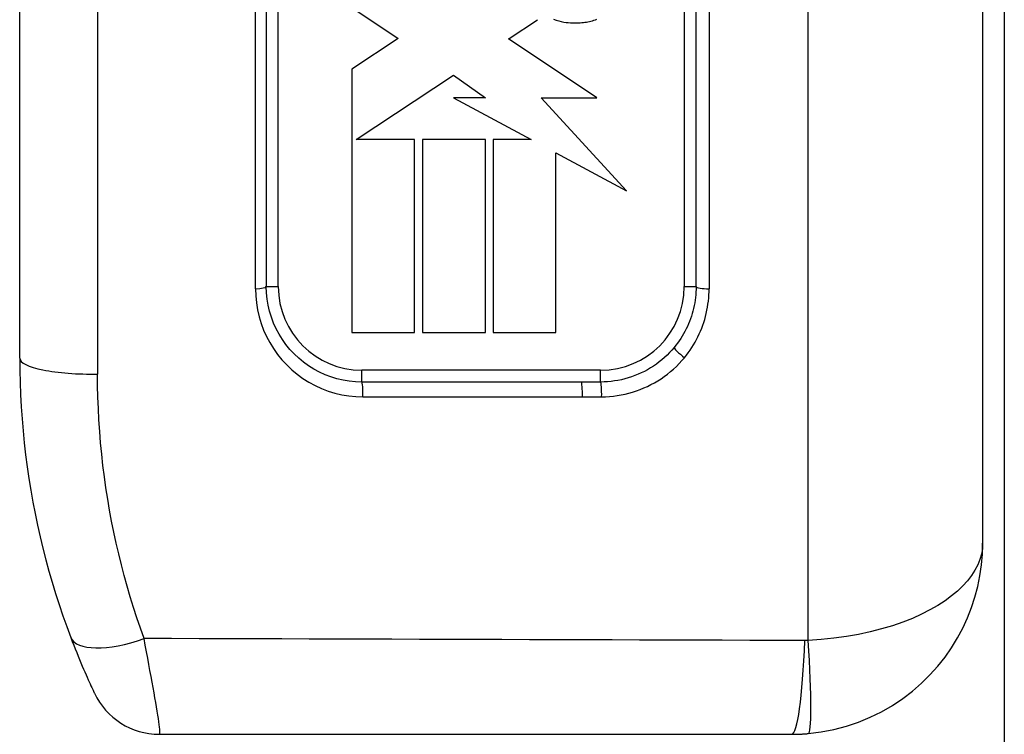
# Model space of a CAD drawing. Header units: inches. Extents: x 1.5 to 31.5, y 2.1 to 17.
# Tile 24 of 34: x 18.7 to 19.5, y 8.8 to 9.4. Entities that reach past the tile are written whole.
import ezdxf

# ---------------------------------------------------------------- set-up
doc = ezdxf.new("R2010")
doc.units = ezdxf.units.IN
doc.header["$MEASUREMENT"] = 0
doc.layers.add('Visible Edges(ANSI)', color=7, linetype='Continuous', lineweight=25)
doc.layers.add('Visible Tangent Edges(ANSI)', color=7, linetype='Continuous', lineweight=25)

msp = doc.modelspace()

# ---------------------------------------------------------------- linework, layer by layer
at = {"layer": 'Visible Edges(ANSI)'}
for p, q in [((19.47852, 13.27902), (19.47852, 5.57102)), ((19.46067, 9.89254), (19.46067, 8.9575)), ((18.66678, 9.11006), (18.66678, 9.73998)), ((18.87012, 9.68093), (18.87012, 9.16912)), ((19.22445, 9.16912), (19.22445, 9.68093)), ((18.94066, 9.39918), (18.97889, 9.37365)), ((19.07033, 9.37376), (19.09358, 9.38914)), ((18.97889, 9.37365), (18.94066, 9.34834)), ((19.06976, 9.37338), (19.07033, 9.37376)), ((19.14268, 9.3247), (19.06976, 9.37338)), ((18.94066, 9.34834), (18.94066, 9.13137)), ((18.94423, 9.2903), (19.02433, 9.34331)), ((19.02433, 9.34331), (19.05067, 9.3247)), ((19.05067, 9.3247), (19.02434, 9.3247)), ((19.02434, 9.3247), (19.08838, 9.2903)), ((19.16693, 9.2481), (19.09676, 9.32472)), ((19.09676, 9.32472), (19.14268, 9.3247)), ((18.9924, 9.2903), (18.94423, 9.2903)), ((18.94423, 9.2903), (18.94423, 9.2903)), ((18.9924, 9.13137), (18.9924, 9.2903)), ((19.05067, 9.2903), (18.99892, 9.2903)), ((18.99892, 9.2903), (18.99892, 9.13137)), ((19.05067, 9.13137), (19.05067, 9.2903)), ((19.08838, 9.2903), (19.05714, 9.2903)), ((19.05714, 9.2903), (19.05714, 9.13137)), ((19.10889, 9.13137), (19.10889, 9.27928)), ((19.10889, 9.27928), (19.16693, 9.2481)), ((18.94066, 9.13137), (18.9924, 9.13137)), ((18.99892, 9.13137), (19.05067, 9.13137)), ((19.05714, 9.13137), (19.10889, 9.13137)), ((19.12979, 9.09038), (18.94886, 9.09038)), ((18.78181, 8.80002), (19.30319, 8.80002))]:
    msp.add_line(p, q, dxfattribs=at)
at = {"layer": 'Visible Edges(ANSI)', "flags": 128}
for points in [[(19.10679, 9.38956), (19.10902, 9.38878), (19.11118, 9.38814), (19.11329, 9.38762), (19.11531, 9.38722), (19.11724, 9.38692), (19.11907, 9.3867), (19.12078, 9.38656), (19.12237, 9.38648), (19.12382, 9.38644), (19.12514, 9.38644), (19.12641, 9.38646), (19.12769, 9.38652), (19.12896, 9.38659), (19.13023, 9.3867), (19.1315, 9.38684), (19.13276, 9.387), (19.13401, 9.3872), (19.13526, 9.38743), (19.13651, 9.38768), (19.13774, 9.38797), (19.13897, 9.3883), (19.14019, 9.38866), (19.14141, 9.38905), (19.14261, 9.38948)], [(18.94886, 9.09038), (18.94367, 9.09055), (18.9385, 9.09107), (18.93339, 9.09192), (18.92835, 9.09311), (18.92341, 9.09462), (18.91857, 9.09645), (18.91387, 9.09859), (18.90932, 9.10103), (18.90494, 9.10376), (18.90077, 9.10678), (18.8968, 9.11005), (18.89307, 9.11357), (18.88957, 9.11732), (18.88632, 9.12128), (18.88334, 9.12546), (18.88063, 9.12982), (18.87822, 9.13435), (18.8761, 9.13901), (18.8743, 9.14381), (18.87281, 9.14872), (18.87164, 9.15373), (18.8708, 9.15883), (18.87029, 9.16397), (18.87012, 9.16912)], [(19.22445, 9.16912), (19.22442, 9.16687), (19.22432, 9.16462), (19.22416, 9.16237), (19.22393, 9.16012), (19.22364, 9.15787), (19.22328, 9.15564), (19.22286, 9.15341), (19.22238, 9.15119), (19.22183, 9.14899), (19.22122, 9.1468), (19.22055, 9.14464), (19.21982, 9.1425), (19.21902, 9.14038), (19.21817, 9.13829), (19.21725, 9.13622), (19.21627, 9.13417), (19.21523, 9.13215), (19.21414, 9.13016), (19.21298, 9.1282), (19.21177, 9.12627), (19.21051, 9.12438), (19.20918, 9.12252), (19.20781, 9.1207), (19.20638, 9.11892)], [(18.66678, 9.11006), (18.66686, 9.10003), (18.66709, 9.09002), (18.66748, 9.08002), (18.66802, 9.07004), (18.66871, 9.0601), (18.66955, 9.05018), (18.67054, 9.0403), (18.67168, 9.03046), (18.67296, 9.02065), (18.6744, 9.0109), (18.67597, 9.00119), (18.67769, 8.99153), (18.67954, 8.98192), (18.68154, 8.97235), (18.68368, 8.96284), (18.68596, 8.95337), (18.68837, 8.94396), (18.69092, 8.9346), (18.6936, 8.92531), (18.69642, 8.91607), (18.69936, 8.9069), (18.70243, 8.8978), (18.70563, 8.88877), (18.70895, 8.87982)], [(19.31692, 8.80062), (19.32756, 8.80193), (19.33805, 8.80398), (19.34832, 8.80671), (19.35834, 8.81009), (19.36805, 8.8141), (19.37741, 8.81868), (19.38635, 8.82381), (19.39484, 8.82944), (19.40282, 8.83554), (19.41029, 8.84205), (19.41726, 8.84893), (19.42371, 8.85614), (19.42964, 8.86365), (19.43506, 8.87142), (19.43995, 8.87943), (19.44432, 8.88762), (19.44816, 8.89598), (19.45149, 8.9045), (19.4543, 8.91315), (19.4566, 8.92191), (19.45839, 8.93076), (19.45966, 8.93966), (19.46042, 8.94859), (19.46067, 8.9575)], [(18.70895, 8.87982), (18.71018, 8.87659), (18.71141, 8.87343), (18.71262, 8.87035), (18.71382, 8.86735), (18.715, 8.86444), (18.71616, 8.86162), (18.71729, 8.85891), (18.71839, 8.8563), (18.71945, 8.85381), (18.72047, 8.85143), (18.72146, 8.84918), (18.72239, 8.84705), (18.72328, 8.84506), (18.72411, 8.84322), (18.72487, 8.84152), (18.72557, 8.83999), (18.7262, 8.83862), (18.72675, 8.83741), (18.72723, 8.83638), (18.72763, 8.83553), (18.72794, 8.83486), (18.72817, 8.83437), (18.72831, 8.83408), (18.72835, 8.83399)], [(19.30319, 8.80002), (19.30377, 8.80002), (19.30434, 8.80003), (19.30491, 8.80003), (19.30548, 8.80004), (19.30605, 8.80005), (19.30662, 8.80006), (19.3072, 8.80007), (19.30777, 8.80009), (19.30834, 8.80011), (19.30891, 8.80013), (19.30949, 8.80015), (19.31006, 8.80017), (19.31063, 8.8002), (19.3112, 8.80023), (19.31177, 8.80026), (19.31235, 8.80029), (19.31292, 8.80032), (19.31349, 8.80036), (19.31406, 8.8004), (19.31463, 8.80044), (19.31521, 8.80048), (19.31578, 8.80053), (19.31635, 8.80057), (19.31692, 8.80062)]]:
    msp.add_lwpolyline(points, dxfattribs=at)
at = {"layer": 'Visible Edges(ANSI)'}
msp.add_arc((18.78181, 8.85908), 0.05906, 205.14366, 270, dxfattribs=at)
at = {"layer": 'Visible Tangent Edges(ANSI)'}
for p, q in [((19.31692, 8.87744), (19.31692, 9.9726)), ((18.73099, 9.75301), (18.73099, 9.09703)), ((18.86114, 9.1674), (18.86114, 9.68265)), ((18.87997, 9.16912), (18.87997, 9.68093)), ((19.21461, 9.68093), (19.21461, 9.16912)), ((19.23515, 9.68269), (19.23515, 9.16736)), ((18.87012, 9.16912), (18.87997, 9.16912)), ((19.21461, 9.16912), (19.22445, 9.16912)), ((19.14571, 9.10022), (18.94886, 9.10022)), ((18.94886, 9.09038), (18.94886, 9.10022)), ((19.14571, 9.0904), (19.14571, 9.10022)), ((18.94972, 9.07821), (19.13065, 9.07818))]:
    msp.add_line(p, q, dxfattribs=at)
at = {"layer": 'Visible Tangent Edges(ANSI)', "flags": 128}
for points in [[(18.86114, 9.1674), (18.86133, 9.16157), (18.8619, 9.15575), (18.86285, 9.14997), (18.86416, 9.14429), (18.86584, 9.13873), (18.86787, 9.1333), (18.87024, 9.12802), (18.87296, 9.12289), (18.87601, 9.11795), (18.87936, 9.11322), (18.88301, 9.10873), (18.88695, 9.10448), (18.89115, 9.10049), (18.89561, 9.09679), (18.90031, 9.09338), (18.90523, 9.09028), (18.91035, 9.08751), (18.91564, 9.08509), (18.92108, 9.08302), (18.92665, 9.08131), (18.93232, 9.07996), (18.93807, 9.07899), (18.94388, 9.07841), (18.94972, 9.07821)], [(19.21482, 9.11051), (19.21643, 9.11252), (19.21798, 9.11458), (19.21946, 9.11668), (19.22089, 9.11883), (19.22225, 9.12101), (19.22355, 9.12323), (19.22478, 9.12549), (19.22595, 9.12778), (19.22705, 9.13009), (19.22808, 9.13244), (19.22904, 9.13481), (19.22994, 9.13721), (19.23076, 9.13963), (19.23152, 9.14208), (19.2322, 9.14456), (19.23282, 9.14705), (19.23336, 9.14956), (19.23383, 9.15209), (19.23423, 9.15462), (19.23456, 9.15717), (19.23482, 9.15972), (19.23501, 9.16227), (19.23512, 9.16481), (19.23515, 9.16736)], [(19.20638, 9.11892), (19.20452, 9.11676), (19.20257, 9.11465), (19.20054, 9.11262), (19.19843, 9.11065), (19.19624, 9.10877), (19.19398, 9.10696), (19.19166, 9.10524), (19.18928, 9.1036), (19.18684, 9.10206), (19.18435, 9.1006), (19.18181, 9.09924), (19.17922, 9.09797), (19.17658, 9.09679), (19.1739, 9.09571), (19.17118, 9.09472), (19.16843, 9.09383), (19.16565, 9.09304), (19.16284, 9.09235), (19.16002, 9.09177), (19.15718, 9.09129), (19.15433, 9.09091), (19.15147, 9.09063), (19.14859, 9.09047), (19.14571, 9.0904)], [(19.14657, 9.07823), (19.14981, 9.07831), (19.15304, 9.07851), (19.15626, 9.07883), (19.15946, 9.07927), (19.16265, 9.07982), (19.16582, 9.08049), (19.16898, 9.08127), (19.1721, 9.08217), (19.17519, 9.08318), (19.17825, 9.08429), (19.18126, 9.08552), (19.18423, 9.08685), (19.18715, 9.08828), (19.19, 9.08982), (19.1928, 9.09146), (19.19555, 9.0932), (19.19823, 9.09504), (19.20085, 9.09699), (19.2034, 9.09902), (19.20586, 9.10115), (19.20824, 9.10337), (19.21053, 9.10567), (19.21273, 9.10805), (19.21482, 9.11051)], [(18.76932, 8.879), (18.7663, 8.88748), (18.76339, 8.89604), (18.7606, 8.90466), (18.75793, 8.91334), (18.75537, 8.92209), (18.75293, 8.93089), (18.75061, 8.93975), (18.74842, 8.94867), (18.74635, 8.95763), (18.7444, 8.96664), (18.74259, 8.9757), (18.7409, 8.9848), (18.73934, 8.99395), (18.73791, 9.00314), (18.73661, 9.01238), (18.73544, 9.02166), (18.7344, 9.03098), (18.7335, 9.04034), (18.73274, 9.04973), (18.73211, 9.05914), (18.73162, 9.06859), (18.73127, 9.07805), (18.73106, 9.08753), (18.73099, 9.09703)], [(19.14571, 9.0904), (19.14505, 9.0904), (19.14439, 9.0904), (19.14372, 9.0904), (19.14306, 9.09039), (19.1424, 9.09039), (19.14173, 9.09039), (19.14107, 9.09039), (19.14041, 9.09039), (19.13974, 9.09039), (19.13908, 9.09039), (19.13841, 9.09038), (19.13775, 9.09038), (19.13709, 9.09038), (19.13642, 9.09038), (19.13576, 9.09038), (19.1351, 9.09038), (19.13443, 9.09038), (19.13377, 9.09038), (19.13311, 9.09038), (19.13244, 9.09038), (19.13178, 9.09038), (19.13112, 9.09038), (19.13045, 9.09038), (19.12979, 9.09038)], [(19.13065, 9.07818), (19.13131, 9.07818), (19.13197, 9.07818), (19.13264, 9.07818), (19.1333, 9.07818), (19.13396, 9.07818), (19.13463, 9.07818), (19.13529, 9.07819), (19.13595, 9.07819), (19.13662, 9.07819), (19.13728, 9.07819), (19.13795, 9.07819), (19.13861, 9.07819), (19.13927, 9.0782), (19.13994, 9.0782), (19.1406, 9.0782), (19.14126, 9.0782), (19.14193, 9.07821), (19.14259, 9.07821), (19.14325, 9.07821), (19.14392, 9.07822), (19.14458, 9.07822), (19.14524, 9.07822), (19.14591, 9.07823), (19.14657, 9.07823)], [(19.46067, 8.9575), (19.46042, 8.95306), (19.45966, 8.9486), (19.45839, 8.94413), (19.4566, 8.93968), (19.4543, 8.93526), (19.45149, 8.93089), (19.44816, 8.92657), (19.44432, 8.92232), (19.43995, 8.91814), (19.43506, 8.91405), (19.42964, 8.91007), (19.42371, 8.90621), (19.41726, 8.9025), (19.41029, 8.89896), (19.40282, 8.89559), (19.39484, 8.89244), (19.38635, 8.88952), (19.37741, 8.88685), (19.36805, 8.88447), (19.35834, 8.88239), (19.34832, 8.88062), (19.33805, 8.8792), (19.32756, 8.87813), (19.31692, 8.87744)], [(18.78181, 8.80002), (18.78206, 8.80019), (18.78222, 8.80069), (18.7823, 8.80152), (18.78229, 8.80268), (18.78221, 8.80415), (18.78204, 8.80593), (18.7818, 8.80801), (18.78149, 8.81037), (18.78111, 8.81301), (18.78065, 8.81593), (18.78014, 8.81911), (18.77956, 8.82254), (18.77893, 8.8262), (18.77825, 8.83009), (18.77752, 8.83418), (18.77675, 8.83848), (18.77593, 8.84297), (18.77507, 8.84764), (18.77418, 8.8525), (18.77326, 8.85751), (18.77231, 8.86268), (18.77133, 8.86799), (18.77033, 8.87344), (18.76932, 8.879)], [(19.31409, 8.87732), (19.29139, 8.87739), (19.26869, 8.87746), (19.24599, 8.87753), (19.22329, 8.87761), (19.2006, 8.87768), (19.1779, 8.87775), (19.1552, 8.87782), (19.1325, 8.87789), (19.1098, 8.87796), (19.0871, 8.87803), (19.0644, 8.8781), (19.04171, 8.87817), (19.01901, 8.87824), (18.99631, 8.87831), (18.97361, 8.87838), (18.95091, 8.87845), (18.92821, 8.87852), (18.90551, 8.87859), (18.88281, 8.87866), (18.86011, 8.87873), (18.83741, 8.87879), (18.81472, 8.87886), (18.79202, 8.87893), (18.76932, 8.879)], [(19.31692, 8.87744), (19.3168, 8.87743), (19.31668, 8.87742), (19.31657, 8.87741), (19.31645, 8.8774), (19.31633, 8.87739), (19.31621, 8.87739), (19.31609, 8.87738), (19.31598, 8.87737), (19.31586, 8.87736), (19.31574, 8.87736), (19.31562, 8.87735), (19.3155, 8.87735), (19.31539, 8.87734), (19.31527, 8.87734), (19.31515, 8.87733), (19.31503, 8.87733), (19.31491, 8.87733), (19.3148, 8.87732), (19.31468, 8.87732), (19.31456, 8.87732), (19.31444, 8.87732), (19.31432, 8.87732), (19.31421, 8.87732), (19.31409, 8.87732)]]:
    msp.add_lwpolyline(points, dxfattribs=at)
at = {"layer": 'Visible Tangent Edges(ANSI)'}
for centre, start, end in [((18.94886, 9.16912), 180, 270), ((19.14571, 9.16912), 270, 0)]:
    msp.add_arc(centre, 0.0689, start, end, dxfattribs=at)
for centre, major_axis, ratio, start_param, end_param in [((18.86028, 9.16912), (0.00984, 0), 0.175338, 4.799655, 6.283185), ((19.2343, 9.16912), (-0.00984, 0), 0.179359, 0, 1.658063), ((19.21396, 9.11265), (-0.00758, 0.00627), 0.114739, 0, 1.778292), ((18.72584, 9.11006), (-0.05906, 0), 0.221513, 0, 1.658063), ((18.94886, 9.08053), (0, 0.00984), 0.089698, 4.473741, 6.283185), ((19.12979, 9.08053), (0, 0.00984), 0.089757, 4.471059, 6.283185), ((19.14571, 9.08059), (-0.00006, 0.00984), 0.088192, 4.470286, 6.210582), ((18.76417, 8.90074), (-0.05522, -0.02093), 0.375637, 0, 1.521805), ((19.30319, 8.92502), (0, -0.125), 0.094293, 0, 1.179227), ((19.30602, 8.92515), (0.01089, -0.12452), 0.058111, 0, 1.172595)]:
    msp.add_ellipse(centre, major_axis=major_axis, ratio=ratio, start_param=start_param, end_param=end_param, dxfattribs=at)

doc.saveas('drawing.dxf')
